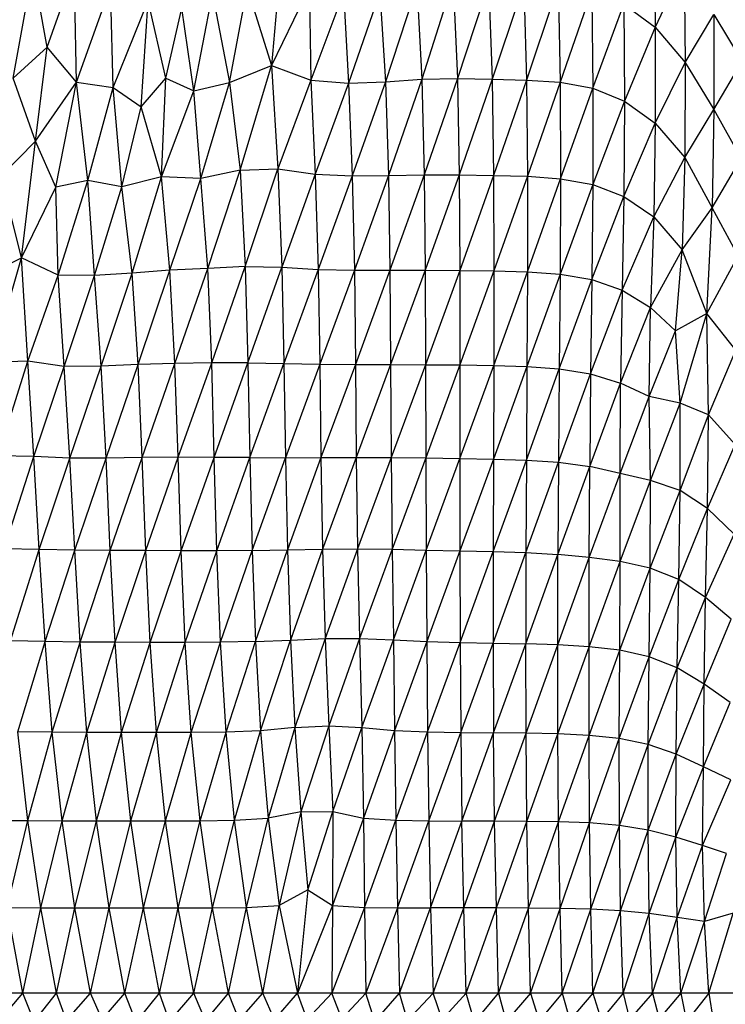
# Paper-space layout '_Derecha' of a CAD drawing. Header units: millimetres. Extents: x -200 to 200, y -209 to 424.
# Tile 10 of 30: x -24 to 65, y -138 to -13. Entities that reach past the tile are written whole.
import ezdxf

# ---------------------------------------------------------------- set-up
doc = ezdxf.new("R2010")
doc.units = ezdxf.units.MM

psp = doc.layouts.new('_Derecha')

# ---------------------------------------------------------------- linework, layer by layer
at = {"color": 7, "linetype": 'Continuous', "lineweight": 25}
for p, q in [((56.09, -1.4), (56.21, -13.85)), ((8.88, -4.73), (7.62, -18.69)), ((59.91, -6.04), (56.21, -13.85)), ((59.91, -6.04), (60.01, -18.3)), ((-25.08, -20.28), (-22.55, -6.43)), ((-20.77, -16.38), (-22.55, -6.43)), ((-20.77, -16.38), (-17.34, -6.64)), ((-17.03, -20.82), (-17.34, -6.64)), ((26.06, -8.57), (22.09, -20.78)), ((26.06, -8.57), (26.69, -20.44)), ((30.61, -8.04), (26.69, -20.44)), ((30.61, -8.04), (31.17, -20.33)), ((35.12, -8.35), (31.17, -20.33)), ((35.12, -8.35), (35.59, -20.43)), ((39.6, -8.36), (35.59, -20.43)), ((39.6, -8.36), (39.94, -20.53)), ((43.95, -8.48), (39.94, -20.53)), ((43.95, -8.48), (44.18, -20.81)), ((-17.03, -20.82), (-12.74, -8.74)), ((-12.4, -21.47), (-12.74, -8.74)), ((-2.19, -21.9), (0.18, -9.6)), ((0.18, -9.6), (2.32, -20.83)), ((2.32, -20.83), (4.59, -8.88)), ((4.59, -8.88), (7.62, -18.69)), ((12.44, -8.74), (7.62, -18.69)), ((12.44, -8.74), (12.6, -20.54)), ((16.78, -9.38), (12.6, -20.54)), ((16.78, -9.38), (17.37, -20.95)), ((21.34, -9.44), (17.37, -20.95)), ((21.34, -9.44), (22.09, -20.78)), ((48.17, -9.23), (44.18, -20.81)), ((48.17, -9.23), (48.32, -21.58)), ((-12.4, -21.47), (-7.99, -10.5)), ((-8.85, -23.91), (-7.99, -10.5)), ((-5.75, -20.28), (-7.99, -10.5)), ((48.32, -21.58), (52.26, -10.92)), ((52.26, -10.92), (52.33, -23.2)), ((52.26, -10.92), (56.21, -13.85)), ((-5.75, -20.28), (-3.72, -11.42)), ((-2.19, -21.9), (-3.72, -11.42)), ((60.01, -18.3), (63.65, -12.22)), ((63.65, -12.22), (63.64, -24.25)), ((63.65, -12.22), (67.23, -18.19)), ((56.21, -13.85), (52.33, -23.2)), ((56.21, -13.85), (56.22, -26)), ((56.21, -13.85), (60.01, -18.3)), ((-25.08, -20.28), (-20.77, -16.38)), ((-22.23, -28.28), (-20.77, -16.38)), ((-17.03, -20.82), (-20.77, -16.38)), ((2.32, -20.83), (7.62, -18.69)), ((3.67, -31.95), (7.62, -18.69)), ((7.62, -18.69), (8.45, -31.77)), ((7.62, -18.69), (12.6, -20.54)), ((56.22, -26), (60.01, -18.3)), ((60.01, -18.3), (59.95, -30.35)), ((60.01, -18.3), (63.64, -24.25)), ((63.64, -24.25), (67.23, -18.19)), ((-22.23, -28.28), (-25.08, -20.28)), ((-22.23, -28.28), (-17.03, -20.82)), ((-19.66, -34.09), (-17.03, -20.82)), ((-17.03, -20.82), (-12.4, -21.47)), ((-15.63, -33.27), (-17.03, -20.82)), ((-8.85, -23.91), (-5.75, -20.28)), ((-6.27, -32.8), (-5.75, -20.28)), ((-5.75, -20.28), (-2.19, -21.9)), ((-2.19, -21.9), (2.32, -20.83)), ((-1.3, -32.98), (2.32, -20.83)), ((2.32, -20.83), (3.67, -31.95)), ((12.6, -20.54), (8.45, -31.77)), ((12.6, -20.54), (13.18, -32.46)), ((12.6, -20.54), (17.37, -20.95)), ((17.37, -20.95), (13.18, -32.46)), ((17.37, -20.95), (22.09, -20.78)), ((17.37, -20.95), (17.87, -32.67)), ((22.09, -20.78), (17.87, -32.67)), ((22.09, -20.78), (26.69, -20.44)), ((22.09, -20.78), (22.47, -32.62)), ((26.69, -20.44), (22.47, -32.62)), ((26.69, -20.44), (31.17, -20.33)), ((26.69, -20.44), (26.98, -32.53)), ((31.17, -20.33), (26.98, -32.53)), ((31.17, -20.33), (31.41, -32.53)), ((31.17, -20.33), (35.59, -20.43)), ((35.59, -20.43), (31.41, -32.53)), ((35.59, -20.43), (35.76, -32.6)), ((35.59, -20.43), (39.94, -20.53)), ((39.94, -20.53), (35.76, -32.6)), ((39.94, -20.53), (40.05, -32.72)), ((39.94, -20.53), (44.18, -20.81)), ((44.18, -20.81), (40.05, -32.72)), ((44.18, -20.81), (44.23, -33.03)), ((44.18, -20.81), (48.32, -21.58)), ((-15.63, -33.27), (-12.4, -21.47)), ((-12.4, -21.47), (-8.85, -23.91)), ((-11.31, -34.07), (-12.4, -21.47)), ((-6.27, -32.8), (-2.19, -21.9)), ((-1.3, -32.98), (-2.19, -21.9)), ((44.23, -33.03), (48.32, -21.58)), ((48.32, -21.58), (48.31, -33.77)), ((48.32, -21.58), (52.33, -23.2)), ((52.33, -23.2), (48.31, -33.77)), ((52.33, -23.2), (52.25, -35.26)), ((52.33, -23.2), (56.22, -26)), ((-11.31, -34.07), (-8.85, -23.91)), ((-6.27, -32.8), (-8.85, -23.91)), ((59.95, -30.35), (63.64, -24.25)), ((63.64, -24.25), (63.41, -36.71)), ((63.64, -24.25), (67.09, -30.45)), ((52.25, -35.26), (56.22, -26)), ((56.22, -26), (56.05, -37.84)), ((56.22, -26), (59.95, -30.35)), ((-26.6, -32.71), (-22.23, -28.28)), ((-24.02, -43.05), (-22.23, -28.28)), ((-19.66, -34.09), (-22.23, -28.28)), ((56.05, -37.84), (59.95, -30.35)), ((59.95, -30.35), (59.65, -42.03)), ((59.95, -30.35), (63.41, -36.71)), ((63.41, -36.71), (67.09, -30.45)), ((3.67, -31.95), (-1.3, -32.98)), ((-0.42, -44.4), (3.67, -31.95)), ((3.67, -31.95), (8.45, -31.77)), ((3.67, -31.95), (4.31, -44.13)), ((4.31, -44.13), (8.45, -31.77)), ((8.45, -31.77), (8.94, -44.22)), ((8.45, -31.77), (13.18, -32.46)), ((-24.02, -43.05), (-26.6, -32.71)), ((-15.63, -33.27), (-19.66, -34.09)), ((-19.38, -45.22), (-15.63, -33.27)), ((-14.78, -45.3), (-15.63, -33.27)), ((-11.31, -34.07), (-15.63, -33.27)), ((-6.27, -32.8), (-11.31, -34.07)), ((-10.01, -44.97), (-6.27, -32.8)), ((-1.3, -32.98), (-6.27, -32.8)), ((-5.23, -44.61), (-6.27, -32.8)), ((-5.23, -44.61), (-1.3, -32.98)), ((-0.42, -44.4), (-1.3, -32.98)), ((13.18, -32.46), (8.94, -44.22)), ((13.18, -32.46), (13.55, -44.5)), ((13.18, -32.46), (17.87, -32.67)), ((17.87, -32.67), (13.55, -44.5)), ((17.87, -32.67), (22.47, -32.62)), ((17.87, -32.67), (18.13, -44.6)), ((22.47, -32.62), (18.13, -44.6)), ((22.47, -32.62), (26.98, -32.53)), ((22.47, -32.62), (22.64, -44.61)), ((26.98, -32.53), (22.64, -44.61)), ((26.98, -32.53), (27.09, -44.62)), ((26.98, -32.53), (31.41, -32.53)), ((31.41, -32.53), (27.09, -44.62)), ((31.41, -32.53), (31.48, -44.64)), ((31.41, -32.53), (35.76, -32.6)), ((35.76, -32.6), (31.48, -44.64)), ((35.76, -32.6), (35.8, -44.7)), ((35.76, -32.6), (40.05, -32.72)), ((40.05, -32.72), (35.8, -44.7)), ((40.05, -32.72), (40.04, -44.82)), ((40.04, -44.82), (44.23, -33.03)), ((40.05, -32.72), (44.23, -33.03)), ((44.23, -33.03), (44.18, -45.11)), ((44.23, -33.03), (48.31, -33.77)), ((-24.02, -43.05), (-19.66, -34.09)), ((-19.38, -45.22), (-19.66, -34.09)), ((-14.78, -45.3), (-11.31, -34.07)), ((-10.01, -44.97), (-11.31, -34.07)), ((48.31, -33.77), (44.18, -45.11)), ((48.31, -33.77), (48.18, -45.8)), ((48.31, -33.77), (52.25, -35.26)), ((48.18, -45.8), (52.25, -35.26)), ((52.25, -35.26), (52.02, -47.14)), ((52.25, -35.26), (56.05, -37.84)), ((59.65, -42.03), (63.41, -36.71)), ((62.75, -50.09), (63.41, -36.71)), ((66.72, -42.77), (63.41, -36.71)), ((52.02, -47.14), (56.05, -37.84)), ((56.05, -37.84), (55.61, -49.31)), ((56.05, -37.84), (59.65, -42.03)), ((55.61, -49.31), (59.65, -42.03)), ((58.77, -52.3), (59.65, -42.03)), ((62.75, -50.09), (59.65, -42.03)), ((-28.7, -45.34), (-24.02, -43.05)), ((-27.82, -56.28), (-24.02, -43.05)), ((-19.38, -45.22), (-24.02, -43.05)), ((-23.23, -56.13), (-24.02, -43.05)), ((62.75, -50.09), (66.72, -42.77)), ((-5.23, -44.61), (-10.01, -44.97)), ((-9.24, -56.56), (-5.23, -44.61)), ((-0.42, -44.4), (-5.23, -44.61)), ((-4.58, -56.4), (-5.23, -44.61)), ((-4.58, -56.4), (-0.42, -44.4)), ((4.31, -44.13), (-0.42, -44.4)), ((0.07, -56.34), (-0.42, -44.4)), ((0.07, -56.34), (4.31, -44.13)), ((4.31, -44.13), (8.94, -44.22)), ((4.31, -44.13), (4.66, -56.32)), ((4.66, -56.32), (8.94, -44.22)), ((8.94, -44.22), (13.55, -44.5)), ((8.94, -44.22), (9.22, -56.41)), ((13.55, -44.5), (9.22, -56.41)), ((13.55, -44.5), (13.75, -56.5)), ((13.55, -44.5), (18.13, -44.6)), ((18.13, -44.6), (13.75, -56.5)), ((18.13, -44.6), (18.26, -56.53)), ((18.13, -44.6), (22.64, -44.61)), ((22.64, -44.61), (18.26, -56.53)), ((22.64, -44.61), (22.72, -56.55)), ((22.64, -44.61), (27.09, -44.62)), ((27.09, -44.62), (22.72, -56.55)), ((27.09, -44.62), (27.14, -56.57)), ((27.09, -44.62), (31.48, -44.64)), ((31.48, -44.64), (27.14, -56.57)), ((31.48, -44.64), (31.49, -56.61)), ((31.48, -44.64), (35.8, -44.7)), ((35.8, -44.7), (31.49, -56.61)), ((35.8, -44.7), (35.78, -56.67)), ((35.78, -56.67), (40.04, -44.82)), ((35.8, -44.7), (40.04, -44.82)), ((40.04, -44.82), (39.98, -56.79)), ((40.04, -44.82), (44.18, -45.11)), ((-23.23, -56.13), (-19.38, -45.22)), ((-14.78, -45.3), (-19.38, -45.22)), ((-18.6, -56.78), (-19.38, -45.22)), ((-18.6, -56.78), (-14.78, -45.3)), ((-10.01, -44.97), (-14.78, -45.3)), ((-13.92, -56.74), (-14.78, -45.3)), ((-13.92, -56.74), (-10.01, -44.97)), ((-9.24, -56.56), (-10.01, -44.97)), ((44.18, -45.11), (39.98, -56.79)), ((44.18, -45.11), (44.07, -57.08)), ((44.07, -57.08), (48.18, -45.8)), ((44.18, -45.11), (48.18, -45.8)), ((48.18, -45.8), (48.03, -57.72)), ((48.18, -45.8), (52.02, -47.14)), ((48.03, -57.72), (52.02, -47.14)), ((52.02, -47.14), (51.82, -58.89)), ((52.02, -47.14), (55.61, -49.31)), ((51.82, -58.89), (55.61, -49.31)), ((55.47, -60.6), (55.61, -49.31)), ((58.77, -52.3), (55.61, -49.31)), ((62.75, -50.09), (58.77, -52.3)), ((59.36, -61.43), (62.75, -50.09)), ((62.95, -62.9), (62.75, -50.09)), ((66.43, -54.75), (62.75, -50.09)), ((55.47, -60.6), (58.77, -52.3)), ((59.36, -61.43), (58.77, -52.3)), ((62.95, -62.9), (66.43, -54.75)), ((-23.23, -56.13), (-27.82, -56.28)), ((-26.99, -68.09), (-23.23, -56.13)), ((-18.6, -56.78), (-23.23, -56.13)), ((-22.46, -68.2), (-23.23, -56.13)), ((-22.46, -68.2), (-18.6, -56.78)), ((-13.92, -56.74), (-18.6, -56.78)), ((-17.89, -68.4), (-18.6, -56.78)), ((-17.89, -68.4), (-13.92, -56.74)), ((-9.24, -56.56), (-13.92, -56.74)), ((-13.3, -68.39), (-13.92, -56.74)), ((-13.3, -68.39), (-9.24, -56.56)), ((-4.58, -56.4), (-9.24, -56.56)), ((-8.72, -68.33), (-9.24, -56.56)), ((-8.72, -68.33), (-4.58, -56.4)), ((0.07, -56.34), (-4.58, -56.4)), ((-4.16, -68.3), (-4.58, -56.4)), ((-4.16, -68.3), (0.07, -56.34)), ((4.66, -56.32), (0.07, -56.34)), ((0.38, -68.32), (0.07, -56.34)), ((0.38, -68.32), (4.66, -56.32)), ((4.66, -56.32), (9.22, -56.41)), ((4.66, -56.32), (4.91, -68.34)), ((4.91, -68.34), (9.22, -56.41)), ((9.22, -56.41), (13.75, -56.5)), ((9.22, -56.41), (9.41, -68.35)), ((13.75, -56.5), (9.41, -68.35)), ((13.75, -56.5), (18.26, -56.53)), ((13.75, -56.5), (13.9, -68.34)), ((18.26, -56.53), (13.9, -68.34)), ((18.26, -56.53), (18.37, -68.31)), ((18.26, -56.53), (22.72, -56.55)), ((22.72, -56.55), (18.37, -68.31)), ((22.72, -56.55), (22.8, -68.32)), ((22.72, -56.55), (27.14, -56.57)), ((27.14, -56.57), (22.8, -68.32)), ((27.14, -56.57), (27.17, -68.37)), ((27.14, -56.57), (31.49, -56.61)), ((31.49, -56.61), (27.17, -68.37)), ((31.49, -56.61), (31.49, -68.43)), ((31.49, -56.61), (35.78, -56.67)), ((31.49, -68.43), (35.78, -56.67)), ((35.78, -56.67), (35.74, -68.52)), ((39.98, -56.79), (35.74, -68.52)), ((35.78, -56.67), (39.98, -56.79)), ((39.98, -56.79), (39.91, -68.65)), ((39.91, -68.65), (44.07, -57.08)), ((39.98, -56.79), (44.07, -57.08)), ((44.07, -57.08), (43.97, -68.93)), ((44.07, -57.08), (48.03, -57.72)), ((43.97, -68.93), (48.03, -57.72)), ((48.03, -57.72), (47.92, -69.47)), ((48.03, -57.72), (51.82, -58.89)), ((47.92, -69.47), (51.82, -58.89)), ((51.77, -70.34), (51.82, -58.89)), ((55.47, -60.6), (51.82, -58.89)), ((51.77, -70.34), (55.47, -60.6)), ((55.63, -71.25), (55.47, -60.6)), ((59.36, -61.43), (55.47, -60.6)), ((55.63, -71.25), (59.36, -61.43)), ((59.36, -72.49), (59.36, -61.43)), ((62.95, -62.9), (59.36, -61.43)), ((59.36, -72.49), (62.95, -62.9)), ((62.84, -74.77), (62.95, -62.9)), ((66.34, -66.67), (62.95, -62.9)), ((62.84, -74.77), (66.34, -66.67)), ((-22.46, -68.2), (-26.99, -68.09)), ((-26.22, -79.89), (-22.46, -68.2)), ((-17.89, -68.4), (-22.46, -68.2)), ((-21.76, -79.98), (-22.46, -68.2)), ((-21.76, -79.98), (-17.89, -68.4)), ((-13.3, -68.39), (-17.89, -68.4)), ((-17.27, -80.07), (-17.89, -68.4)), ((-17.27, -80.07), (-13.3, -68.39)), ((-8.72, -68.33), (-13.3, -68.39)), ((-12.77, -80.1), (-13.3, -68.39)), ((-12.77, -80.1), (-8.72, -68.33)), ((-4.16, -68.3), (-8.72, -68.33)), ((-8.27, -80.11), (-8.72, -68.33)), ((-8.27, -80.11), (-4.16, -68.3)), ((0.38, -68.32), (-4.16, -68.3)), ((-3.78, -80.13), (-4.16, -68.3)), ((-3.78, -80.13), (0.38, -68.32)), ((4.91, -68.34), (0.38, -68.32)), ((0.71, -80.14), (0.38, -68.32)), ((0.71, -80.14), (4.91, -68.34)), ((4.91, -68.34), (9.41, -68.35)), ((4.91, -68.34), (5.19, -80.11)), ((5.19, -80.11), (9.41, -68.35)), ((9.41, -68.35), (13.9, -68.34)), ((9.41, -68.35), (9.66, -80.03)), ((13.9, -68.34), (9.66, -80.03)), ((13.9, -68.34), (18.37, -68.31)), ((13.9, -68.34), (14.11, -79.93)), ((18.37, -68.31), (14.11, -79.93)), ((18.37, -68.31), (22.8, -68.32)), ((18.37, -68.31), (18.53, -79.88)), ((22.8, -68.32), (18.53, -79.88)), ((22.8, -68.32), (22.91, -79.93)), ((22.8, -68.32), (27.17, -68.37)), ((27.17, -68.37), (22.91, -79.93)), ((27.17, -68.37), (27.23, -80.04)), ((27.17, -68.37), (31.49, -68.43)), ((27.23, -80.04), (31.49, -68.43)), ((31.49, -68.43), (31.49, -80.15)), ((31.49, -68.43), (35.74, -68.52)), ((35.74, -68.52), (31.49, -80.15)), ((35.74, -68.52), (35.7, -80.24)), ((35.74, -68.52), (39.91, -68.65)), ((35.7, -80.24), (39.91, -68.65)), ((39.91, -68.65), (39.85, -80.36)), ((39.85, -80.36), (43.97, -68.93)), ((39.91, -68.65), (43.97, -68.93)), ((43.97, -68.93), (43.9, -80.59)), ((43.9, -80.59), (47.92, -69.47)), ((43.97, -68.93), (47.92, -69.47)), ((47.87, -80.97), (47.92, -69.47)), ((51.77, -70.34), (47.92, -69.47)), ((47.87, -80.97), (51.77, -70.34)), ((51.78, -81.5), (51.77, -70.34)), ((55.63, -71.25), (51.77, -70.34)), ((51.78, -81.5), (55.63, -71.25)), ((55.58, -82.33), (55.63, -71.25)), ((59.36, -72.49), (55.63, -71.25)), ((55.58, -82.33), (59.36, -72.49)), ((59.19, -83.78), (59.36, -72.49)), ((62.84, -74.77), (59.36, -72.49)), ((59.19, -83.78), (62.84, -74.77)), ((62.6, -86.06), (62.84, -74.77)), ((66.2, -78.04), (62.84, -74.77)), ((62.6, -86.06), (66.2, -78.04)), ((-21.76, -79.98), (-26.22, -79.89)), ((-25.42, -91.55), (-21.76, -79.98)), ((-17.27, -80.07), (-21.76, -79.98)), ((-21.02, -91.62), (-21.76, -79.98)), ((-21.02, -91.62), (-17.27, -80.07)), ((-12.77, -80.1), (-17.27, -80.07)), ((-16.6, -91.68), (-17.27, -80.07)), ((-16.6, -91.68), (-12.77, -80.1)), ((-8.27, -80.11), (-12.77, -80.1)), ((-12.17, -91.71), (-12.77, -80.1)), ((-12.17, -91.71), (-8.27, -80.11)), ((-3.78, -80.13), (-8.27, -80.11)), ((-7.72, -91.74), (-8.27, -80.11)), ((-7.72, -91.74), (-3.78, -80.13)), ((0.71, -80.14), (-3.78, -80.13)), ((-3.27, -91.74), (-3.78, -80.13)), ((-3.27, -91.74), (0.71, -80.14)), ((5.19, -80.11), (0.71, -80.14)), ((1.18, -91.72), (0.71, -80.14)), ((1.18, -91.72), (5.19, -80.11)), ((5.19, -80.11), (9.66, -80.03)), ((5.19, -80.11), (5.61, -91.63)), ((5.61, -91.63), (9.66, -80.03)), ((9.66, -80.03), (14.11, -79.93)), ((9.66, -80.03), (10.03, -91.43)), ((14.11, -79.93), (10.03, -91.43)), ((14.11, -79.93), (18.53, -79.88)), ((14.11, -79.93), (14.42, -91.25)), ((18.53, -79.88), (14.42, -91.25)), ((18.53, -79.88), (18.78, -91.25)), ((18.53, -79.88), (22.91, -79.93)), ((22.91, -79.93), (18.78, -91.25)), ((22.91, -79.93), (23.07, -91.42)), ((22.91, -79.93), (27.23, -80.04)), ((23.07, -91.42), (27.23, -80.04)), ((27.23, -80.04), (27.3, -91.61)), ((27.23, -80.04), (31.49, -80.15)), ((31.49, -80.15), (27.3, -91.61)), ((31.49, -80.15), (31.52, -91.73)), ((31.49, -80.15), (35.7, -80.24)), ((31.52, -91.73), (35.7, -80.24)), ((35.7, -80.24), (35.7, -91.81)), ((35.7, -80.24), (39.85, -80.36)), ((35.7, -91.81), (39.85, -80.36)), ((39.85, -80.36), (39.83, -91.9)), ((39.83, -91.9), (43.9, -80.59)), ((39.85, -80.36), (43.9, -80.59)), ((43.88, -92.04), (43.9, -80.59)), ((43.88, -92.04), (47.87, -80.97)), ((47.87, -80.97), (43.9, -80.59)), ((47.85, -92.28), (47.87, -80.97)), ((51.78, -81.5), (47.87, -80.97)), ((47.85, -92.28), (51.78, -81.5)), ((51.72, -92.71), (51.78, -81.5)), ((55.58, -82.33), (51.78, -81.5)), ((51.72, -92.71), (55.58, -82.33)), ((55.44, -93.54), (55.58, -82.33)), ((59.19, -83.78), (55.58, -82.33)), ((55.44, -93.54), (59.19, -83.78)), ((59, -94.96), (59.19, -83.78)), ((62.6, -86.06), (59.19, -83.78)), ((59, -94.96), (62.6, -86.06)), ((62.4, -97), (62.6, -86.06)), ((65.85, -88.77), (62.6, -86.06)), ((62.4, -97), (65.85, -88.77)), ((-21.02, -91.62), (-25.42, -91.55)), ((-24.46, -103.04), (-21.02, -91.62)), ((-16.6, -91.68), (-21.02, -91.62)), ((-20.11, -103.08), (-21.02, -91.62)), ((-20.11, -103.08), (-16.6, -91.68)), ((-12.17, -91.71), (-16.6, -91.68)), ((-15.73, -103.12), (-16.6, -91.68)), ((-15.73, -103.12), (-12.17, -91.71)), ((-7.72, -91.74), (-12.17, -91.71)), ((-11.34, -103.14), (-12.17, -91.71)), ((-11.34, -103.14), (-7.72, -91.74)), ((-3.27, -91.74), (-7.72, -91.74)), ((-6.92, -103.15), (-7.72, -91.74)), ((-6.92, -103.15), (-3.27, -91.74)), ((1.18, -91.72), (-3.27, -91.74)), ((-2.51, -103.14), (-3.27, -91.74)), ((-2.51, -103.14), (1.18, -91.72)), ((5.61, -91.63), (1.18, -91.72)), ((1.89, -103.08), (1.18, -91.72)), ((1.89, -103.08), (5.61, -91.63)), ((5.61, -91.63), (10.03, -91.43)), ((5.61, -91.63), (6.26, -102.91)), ((6.26, -102.91), (10.03, -91.43)), ((10.03, -91.43), (14.42, -91.25)), ((10.03, -91.43), (10.59, -102.52)), ((14.42, -91.25), (10.59, -102.52)), ((14.42, -91.25), (18.78, -91.25)), ((14.42, -91.25), (14.88, -102.29)), ((18.78, -91.25), (14.88, -102.29)), ((18.78, -91.25), (23.07, -91.42)), ((18.78, -91.25), (19.09, -102.5)), ((19.09, -102.5), (23.07, -91.42)), ((23.07, -91.42), (27.3, -91.61)), ((23.07, -91.42), (23.23, -102.88)), ((27.3, -91.61), (23.23, -102.88)), ((27.3, -91.61), (27.41, -103.07)), ((27.3, -91.61), (31.52, -91.73)), ((27.41, -103.07), (31.52, -91.73)), ((31.52, -91.73), (31.59, -103.14)), ((31.52, -91.73), (35.7, -91.81)), ((31.59, -103.14), (35.7, -91.81)), ((35.7, -91.81), (35.76, -103.19)), ((35.7, -91.81), (39.83, -91.9)), ((35.76, -103.19), (39.83, -91.9)), ((39.87, -103.24), (39.83, -91.9)), ((43.88, -92.04), (39.83, -91.9)), ((39.87, -103.24), (43.88, -92.04)), ((43.9, -103.32), (43.88, -92.04)), ((47.85, -92.28), (43.88, -92.04)), ((43.9, -103.32), (47.85, -92.28)), ((47.85, -103.5), (47.85, -92.28)), ((51.72, -92.71), (47.85, -92.28)), ((47.85, -103.5), (51.72, -92.71)), ((51.66, -103.89), (51.72, -92.71)), ((55.44, -93.54), (51.72, -92.71)), ((51.66, -103.89), (55.44, -93.54)), ((55.33, -104.65), (55.44, -93.54)), ((59, -94.96), (55.44, -93.54)), ((55.33, -104.65), (59, -94.96)), ((58.87, -105.87), (59, -94.96)), ((62.4, -97), (59, -94.96)), ((58.87, -105.87), (62.4, -97)), ((62.32, -107.47), (62.4, -97)), ((65.69, -99.32), (62.4, -97)), ((62.32, -107.47), (65.69, -99.32)), ((-20.11, -103.08), (-24.46, -103.04)), ((-23.2, -114.29), (-24.46, -103.04)), ((-23.2, -114.29), (-20.11, -103.08)), ((-15.73, -103.12), (-20.11, -103.08)), ((-18.88, -114.32), (-20.11, -103.08)), ((-18.88, -114.32), (-15.73, -103.12)), ((-11.34, -103.14), (-15.73, -103.12)), ((-14.53, -114.33), (-15.73, -103.12)), ((-14.53, -114.33), (-11.34, -103.14)), ((-6.92, -103.15), (-11.34, -103.14)), ((-10.15, -114.34), (-11.34, -103.14)), ((-10.15, -114.34), (-6.92, -103.15)), ((-2.51, -103.14), (-6.92, -103.15)), ((-5.77, -114.34), (-6.92, -103.15)), ((-5.77, -114.34), (-2.51, -103.14)), ((1.89, -103.08), (-2.51, -103.14)), ((-1.38, -114.33), (-2.51, -103.14)), ((-1.38, -114.33), (1.89, -103.08)), ((6.26, -102.91), (1.89, -103.08)), ((2.97, -114.25), (1.89, -103.08)), ((2.97, -114.25), (6.26, -102.91)), ((10.59, -102.52), (6.26, -102.91)), ((6.26, -102.91), (7.23, -114)), ((10.59, -102.52), (7.23, -114)), ((10.59, -102.52), (14.88, -102.29)), ((10.59, -102.52), (11.36, -113.17)), ((14.88, -102.29), (11.36, -113.17)), ((14.88, -102.29), (19.09, -102.5)), ((14.88, -102.29), (15.42, -113.16)), ((15.42, -113.16), (19.09, -102.5)), ((19.09, -102.5), (23.23, -102.88)), ((19.09, -102.5), (19.29, -113.98)), ((23.23, -102.88), (19.29, -113.98)), ((23.23, -102.88), (27.41, -103.07)), ((23.23, -102.88), (23.39, -114.24)), ((23.39, -114.24), (27.41, -103.07)), ((27.41, -103.07), (31.59, -103.14)), ((27.41, -103.07), (27.56, -114.33)), ((27.56, -114.33), (31.59, -103.14)), ((31.59, -103.14), (35.76, -103.19)), ((31.59, -103.14), (31.74, -114.35)), ((31.74, -114.35), (35.76, -103.19)), ((35.89, -114.37), (35.76, -103.19)), ((39.87, -103.24), (35.76, -103.19)), ((35.89, -114.37), (39.87, -103.24)), ((39.98, -114.39), (39.87, -103.24)), ((43.9, -103.32), (39.87, -103.24)), ((39.98, -114.39), (43.9, -103.32)), ((43.99, -114.45), (43.9, -103.32)), ((47.85, -103.5), (43.9, -103.32)), ((43.99, -114.45), (47.85, -103.5)), ((47.9, -114.59), (47.85, -103.5)), ((51.66, -103.89), (47.85, -103.5)), ((47.9, -114.59), (51.66, -103.89)), ((51.68, -114.92), (51.66, -103.89)), ((55.33, -104.65), (51.66, -103.89)), ((51.68, -114.92), (55.33, -104.65)), ((55.32, -115.52), (55.33, -104.65)), ((58.87, -105.87), (55.33, -104.65)), ((55.32, -115.52), (58.87, -105.87)), ((58.83, -116.4), (58.87, -105.87)), ((62.32, -107.47), (58.87, -105.87)), ((58.83, -116.4), (62.32, -107.47)), ((62.22, -117.43), (62.32, -107.47)), ((65.78, -109.12), (62.32, -107.47)), ((62.22, -117.43), (65.78, -109.12)), ((11.36, -113.17), (7.23, -114)), ((11.36, -113.17), (8.62, -125.04)), ((11.36, -113.17), (15.42, -113.16)), ((11.36, -113.17), (12.23, -123.07)), ((12.23, -123.07), (15.42, -113.16)), ((15.42, -113.16), (15.38, -125.04)), ((15.42, -113.16), (19.29, -113.98)), ((-27.49, -114.27), (-23.2, -114.29)), ((-25.84, -125.31), (-23.2, -114.29)), ((-23.2, -114.29), (-18.88, -114.32)), ((-21.56, -125.32), (-23.2, -114.29)), ((-21.56, -125.32), (-18.88, -114.32)), ((-18.88, -114.32), (-14.53, -114.33)), ((-17.25, -125.33), (-18.88, -114.32)), ((-17.25, -125.33), (-14.53, -114.33)), ((-14.53, -114.33), (-10.15, -114.34)), ((-12.91, -125.33), (-14.53, -114.33)), ((-12.91, -125.33), (-10.15, -114.34)), ((-10.15, -114.34), (-5.77, -114.34)), ((-8.55, -125.34), (-10.15, -114.34)), ((-8.55, -125.34), (-5.77, -114.34)), ((-5.77, -114.34), (-1.38, -114.33)), ((-4.18, -125.34), (-5.77, -114.34)), ((-4.18, -125.34), (-1.38, -114.33)), ((-1.38, -114.33), (2.97, -114.25)), ((0.19, -125.33), (-1.38, -114.33)), ((0.19, -125.33), (2.97, -114.25)), ((2.97, -114.25), (7.23, -114)), ((4.49, -125.28), (2.97, -114.25)), ((4.49, -125.28), (7.23, -114)), ((7.23, -114), (8.62, -125.04)), ((19.29, -113.98), (15.38, -125.04)), ((19.29, -113.98), (23.39, -114.24)), ((19.29, -113.98), (19.4, -125.28)), ((19.4, -125.28), (23.39, -114.24)), ((23.39, -114.24), (27.56, -114.33)), ((23.39, -114.24), (23.58, -125.33)), ((23.58, -125.33), (27.56, -114.33)), ((27.56, -114.33), (31.74, -114.35)), ((27.56, -114.33), (27.79, -125.34)), ((27.79, -125.34), (31.74, -114.35)), ((35.89, -114.37), (31.74, -114.35)), ((31.97, -125.35), (31.74, -114.35)), ((31.97, -125.35), (35.89, -114.37)), ((36.11, -125.35), (35.89, -114.37)), ((39.98, -114.39), (35.89, -114.37)), ((36.11, -125.35), (39.98, -114.39)), ((40.18, -125.36), (39.98, -114.39)), ((43.99, -114.45), (39.98, -114.39)), ((40.18, -125.36), (43.99, -114.45)), ((44.17, -125.4), (43.99, -114.45)), ((47.9, -114.59), (43.99, -114.45)), ((44.17, -125.4), (47.9, -114.59)), ((48.05, -125.5), (47.9, -114.59)), ((51.68, -114.92), (47.9, -114.59)), ((48.05, -125.5), (51.68, -114.92)), ((51.82, -125.71), (51.68, -114.92)), ((55.32, -115.52), (51.68, -114.92)), ((51.82, -125.71), (55.32, -115.52)), ((55.47, -126.07), (55.32, -115.52)), ((58.83, -116.4), (55.32, -115.52)), ((55.47, -126.07), (58.83, -116.4)), ((59.01, -126.55), (58.83, -116.4)), ((62.22, -117.43), (58.83, -116.4)), ((59.01, -126.55), (62.22, -117.43)), ((62.45, -127.08), (62.22, -117.43)), ((65.23, -118.45), (62.22, -117.43)), ((62.45, -127.08), (65.23, -118.45)), ((12.23, -123.07), (8.62, -125.04)), ((12.23, -123.07), (10.92, -136.14)), ((12.23, -123.07), (15.38, -125.04)), ((-25.84, -125.31), (-21.56, -125.32)), ((-23.85, -136.14), (-25.84, -125.31)), ((-23.85, -136.14), (-21.56, -125.32)), ((-21.56, -125.32), (-17.25, -125.33)), ((-19.57, -136.14), (-21.56, -125.32)), ((-19.57, -136.14), (-17.25, -125.33)), ((-17.25, -125.33), (-12.91, -125.33)), ((-15.26, -136.14), (-17.25, -125.33)), ((-15.26, -136.14), (-12.91, -125.33)), ((-12.91, -125.33), (-8.55, -125.34)), ((-10.92, -136.14), (-12.91, -125.33)), ((-10.92, -136.14), (-8.55, -125.34)), ((-8.55, -125.34), (-4.18, -125.34)), ((-6.56, -136.14), (-8.55, -125.34)), ((-6.56, -136.14), (-4.18, -125.34)), ((-4.18, -125.34), (0.19, -125.33)), ((-2.18, -136.14), (-4.18, -125.34)), ((-2.18, -136.14), (0.19, -125.33)), ((0.19, -125.33), (4.49, -125.28)), ((2.19, -136.14), (0.19, -125.33)), ((2.19, -136.14), (4.49, -125.28)), ((4.49, -125.28), (8.62, -125.04)), ((6.56, -136.14), (4.49, -125.28)), ((6.56, -136.14), (8.62, -125.04)), ((8.62, -125.04), (10.92, -136.14)), ((15.38, -125.04), (10.92, -136.14)), ((15.38, -125.04), (15.27, -136.14)), ((19.4, -125.28), (15.27, -136.14)), ((15.38, -125.04), (19.4, -125.28)), ((19.4, -125.28), (23.58, -125.33)), ((19.4, -125.28), (19.58, -136.14)), ((23.58, -125.33), (19.58, -136.14)), ((23.58, -125.33), (27.79, -125.34)), ((23.58, -125.33), (23.85, -136.14)), ((23.85, -136.14), (27.79, -125.34)), ((31.97, -125.35), (27.79, -125.34)), ((27.79, -125.34), (28.09, -136.14)), ((28.09, -136.14), (31.97, -125.35)), ((36.11, -125.35), (31.97, -125.35)), ((32.27, -136.14), (31.97, -125.35)), ((32.27, -136.14), (36.11, -125.35)), ((36.39, -136.14), (36.11, -125.35)), ((40.18, -125.36), (36.11, -125.35)), ((36.39, -136.14), (40.18, -125.36)), ((44.17, -125.4), (40.18, -125.36)), ((40.45, -136.14), (40.18, -125.36)), ((40.45, -136.14), (44.17, -125.4)), ((44.43, -136.14), (44.17, -125.4)), ((48.05, -125.5), (44.17, -125.4)), ((44.43, -136.14), (48.05, -125.5)), ((48.33, -136.14), (48.05, -125.5)), ((51.82, -125.71), (48.05, -125.5)), ((48.33, -136.14), (51.82, -125.71)), ((52.15, -136.14), (51.82, -125.71)), ((55.47, -126.07), (51.82, -125.71)), ((52.15, -136.14), (55.47, -126.07)), ((55.86, -136.14), (55.47, -126.07)), ((59.01, -126.55), (55.47, -126.07)), ((55.86, -136.14), (59.01, -126.55)), ((59.48, -136.14), (59.01, -126.55)), ((62.45, -127.08), (59.01, -126.55)), ((59.48, -136.14), (62.45, -127.08)), ((66.1, -125.99), (62.45, -127.08)), ((62.99, -136.14), (62.45, -127.08)), ((62.99, -136.14), (66.1, -125.99)), ((102.39, -136.14), (-102.39, -136.14)), ((-26.58, -139.38), (-23.85, -136.14)), ((-22.42, -139.74), (-23.85, -136.14)), ((-22.42, -139.74), (-19.57, -136.14)), ((-18.3, -139.59), (-19.57, -136.14)), ((-18.3, -139.59), (-15.26, -136.14)), ((-13.81, -139.47), (-15.26, -136.14)), ((-13.81, -139.47), (-10.92, -136.14)), ((-9.5, -139.83), (-10.92, -136.14)), ((-9.5, -139.83), (-6.56, -136.14)), ((-5.26, -139.71), (-6.56, -136.14)), ((-5.26, -139.71), (-2.18, -136.14)), ((-0.71, -139.63), (-2.18, -136.14)), ((-0.71, -139.63), (2.19, -136.14)), ((3.54, -139.55), (2.19, -136.14)), ((3.54, -139.55), (6.56, -136.14)), ((8.02, -139.52), (6.56, -136.14)), ((8.02, -139.52), (10.92, -136.14)), ((12.14, -139.47), (10.92, -136.14)), ((12.14, -139.47), (15.27, -136.14)), ((16.56, -139.38), (15.27, -136.14)), ((16.56, -139.38), (19.58, -136.14)), ((20.74, -139.74), (19.58, -136.14)), ((20.74, -139.74), (23.85, -136.14)), ((24.86, -139.59), (23.85, -136.14)), ((24.86, -139.59), (28.09, -136.14)), ((29.25, -139.47), (28.09, -136.14)), ((29.25, -139.47), (32.27, -136.14)), ((33.34, -139.83), (32.27, -136.14)), ((33.34, -139.83), (36.39, -136.14)), ((36.39, -136.14), (37.34, -139.71)), ((40.45, -136.14), (37.34, -139.71)), ((40.45, -136.14), (41.54, -139.63)), ((44.43, -136.14), (41.54, -139.63)), ((44.43, -136.14), (45.39, -139.55)), ((48.33, -136.14), (45.39, -139.55)), ((48.33, -136.14), (49.37, -139.52)), ((52.15, -136.14), (49.37, -139.52)), ((52.15, -136.14), (52.95, -139.47)), ((55.86, -136.14), (52.95, -139.47)), ((55.86, -136.14), (56.72, -139.38)), ((59.48, -136.14), (56.72, -139.38)), ((59.48, -136.14), (60.17, -139.74)), ((62.99, -136.14), (60.17, -139.74)), ((62.99, -136.14), (63.54, -139.59))]:
    psp.add_line(p, q, dxfattribs=at)

doc.saveas('drawing.dxf')
